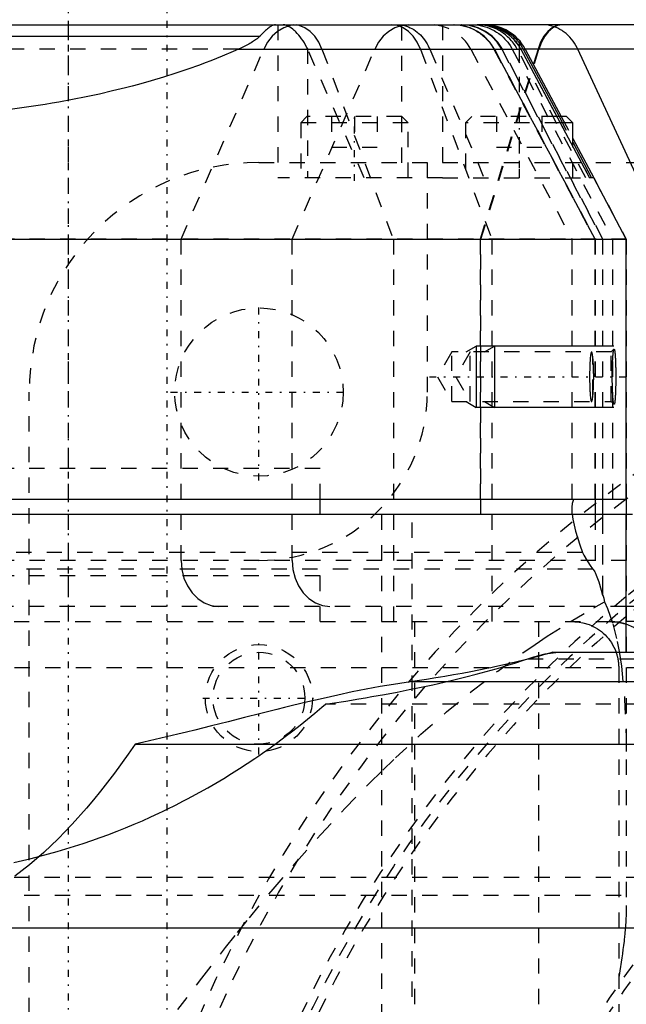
# Model space of a CAD drawing. Extents: x -545 to 345, y -132 to 132.
# Tile 13 of 18: x -91 to -51, y 35 to 99. Entities that reach past the tile are written whole.
import ezdxf

# ---------------------------------------------------------------- set-up
doc = ezdxf.new("R2010")
doc.units = 0
doc.linetypes.add('CENTER', pattern=[1.5, 0.45, -0.5, 0.05, -0.5])
doc.linetypes.add('DASHED', pattern=[2, 1, -1])
for name, color, linetype in [('AM_0', 7, 'CONTINUOUS'), ('AM_10', 7, 'CONTINUOUS'), ('AM_3', 7, 'DASHED'), ('AM_7', 7, 'CENTER')]:
    doc.layers.add(name, color=color, linetype=linetype)

msp = doc.modelspace()

# ---------------------------------------------------------------- linework, layer by layer
at = {"layer": 'AM_0', "color": 7, "linetype": 'CONTINUOUS'}
for p, q in [((-139.751, 99), (-60.249, 99)), ((30.753, 99), (-60.484, 99)), ((-74.952, 98.24), (-125.048, 98.24)), ((-58, 97.821), (-58, 97.591)), ((-76.334, 97.408), (-57.893, 97.408)), ((-57.919, 97.455), (-53.394, 89)), ((-57.893, 97.408), (-55.536, 93.003)), ((-57.736, 97.408), (-57.6, 97.408)), ((-57.736, 97.408), (-55.391, 93)), ((-57.6, 97.408), (-55.256, 93)), ((17.152, 97.408), (-57.6, 97.408)), ((-48.423, 85), (-54.168, 97.408)), ((-54.9, 93), (-55.536, 93)), ((-54.5, 92.6), (-54.9, 93)), ((-54.5, 92.6), (-55.321, 92.6)), ((-54.5, 91.067), (-54.5, 92.6)), ((-54.5, 91.578), (-53.129, 89)), ((-54.5, 91.326), (-53.263, 89)), ((-53.127, 89), (-53.394, 89)), ((-51, 85), (-53.127, 89)), ((-149, 85), (-51, 85)), ((-51, 68), (-51, 85)), ((-148.959, 68), (-51, 68)), ((-71, 67), (-71, 68)), ((-53.039, 68), (-53.039, 67)), ((-52.56, 68), (-52.56, 67)), ((-52.525, 67), (-52.525, 68)), ((-51.002, 68), (-51.002, 67)), ((-51, 67), (-148.959, 67)), ((-51, 58), (-51, 67)), ((0.936, 61), (-51, 61)), ((-44, 60), (-51, 60)), ((-55.804, 58), (-14, 58)), ((-64.966, 56.082), (-24.138, 56.082)), ((-83.082, 51.99), (-46, 51.99)), ((-155, 40), (-32.649, 40))]:
    msp.add_line(p, q, dxfattribs=at)
msp.add_lwpolyline([(-49.19, 58), (-49.41, 58.486), (-49.712, 58.925), (-50.085, 59.303), (-50.519, 59.608), (-51, 59.83)], dxfattribs=at)
for points in [[(-73.917, 99, 0), (-73.917, 99, 0), (-73.917, 99, 0), (-73.917, 99, 0), (-73.917, 99, 0), (-73.916, 99, 0), (-73.916, 99, 0), (-73.916, 99, 0), (-73.916, 99, 0), (-73.916, 99, 0), (-73.916, 99, 0), (-73.916, 99, 0), (-73.916, 99, 0), (-73.916, 99, 0), (-73.916, 99, 0), (-73.916, 99, 0), (-73.916, 99, 0), (-73.916, 99, 0), (-73.916, 99, 0), (-73.916, 99, 0), (-73.916, 99, 0), (-73.916, 99, 0), (-73.916, 99, 0), (-73.916, 99, 0), (-73.916, 99, 0), (-73.916, 99, 0), (-73.916, 99, 0), (-73.916, 99, 0), (-73.916, 99, 0), (-73.916, 99, 0), (-73.916, 99, 0), (-73.916, 99, 0), (-73.916, 99, 0), (-73.916, 99, 0), (-73.915, 99, 0), (-73.915, 99, 0), (-73.915, 99, 0), (-73.915, 99, 0), (-73.915, 99, 0), (-73.915, 99, 0), (-73.915, 99, 0), (-73.915, 99, 0), (-73.915, 99, 0), (-73.915, 99, 0), (-73.915, 99, 0), (-73.915, 99, 0), (-73.915, 99, 0), (-73.915, 99, 0), (-73.915, 99, 0), (-73.915, 99, 0), (-73.915, 99, 0), (-73.915, 99, 0), (-73.915, 99, 0), (-73.915, 99, 0), (-73.915, 99, 0), (-73.915, 99, 0), (-73.915, 99, 0), (-73.915, 99, 0), (-73.915, 99, 0), (-73.915, 99, 0), (-73.915, 99, 0), (-73.915, 99, 0), (-73.915, 99, 0), (-73.915, 99, 0), (-73.915, 99, 0), (-73.915, 99, 0), (-73.915, 99, 0), (-73.915, 99, 0), (-73.915, 99, 0), (-73.916, 99, 0), (-73.916, 99, 0), (-73.916, 99, 0), (-73.917, 99, 0), (-73.919, 99, 0), (-73.923, 99, 0), (-73.93, 99, 0), (-73.934, 98.999, 0), (-73.938, 98.999, 0), (-73.945, 98.999, 0), (-73.952, 98.998, 0), (-73.978, 98.995, 0), (-74.024, 98.985, 0), (-74.047, 98.978, 0), (-74.071, 98.97, 0), (-74.119, 98.95, 0), (-74.169, 98.925, 0), (-74.22, 98.896, 0), (-74.272, 98.862, 0), (-74.327, 98.823, 0), (-74.355, 98.802, 0), (-74.383, 98.78, 0), (-74.441, 98.733, 0), (-74.502, 98.68, 0), (-74.564, 98.624, 0), (-74.629, 98.563, 0), (-74.696, 98.499, 0), (-74.73, 98.465, 0), (-74.765, 98.43, 0), (-74.838, 98.357, 0), (-74.913, 98.28, 0), (-74.952, 98.24, 0)], [(-58, 97.591, 0), (-58.047, 97.664, 0), (-58.147, 97.804, 0), (-58.254, 97.938, 0), (-58.311, 98.003, 0), (-58.369, 98.066, 0), (-58.491, 98.188, 0), (-58.619, 98.302, 0), (-58.753, 98.408, 0), (-58.892, 98.507, 0), (-59.035, 98.597, 0), (-59.108, 98.638, 0), (-59.182, 98.678, 0), (-59.332, 98.75, 0), (-59.485, 98.813, 0), (-59.64, 98.867, 0), (-59.796, 98.912, 0), (-59.951, 98.947, 0), (-60.028, 98.962, 0), (-60.105, 98.973, 0), (-60.258, 98.991, 0), (-60.409, 98.999, 0), (-60.484, 99, 0)], [(-60.402, 99, 0), (-60.332, 98.999, 0), (-60.189, 98.993, 0), (-60.045, 98.979, 0), (-59.973, 98.97, 0), (-59.9, 98.959, 0), (-59.752, 98.931, 0), (-59.605, 98.895, 0), (-59.459, 98.852, 0), (-59.315, 98.801, 0), (-59.172, 98.742, 0), (-59.101, 98.71, 0), (-59.031, 98.676, 0), (-58.893, 98.601, 0), (-58.757, 98.519, 0), (-58.626, 98.43, 0), (-58.5, 98.333, 0), (-58.379, 98.23, 0), (-58.32, 98.176, 0), (-58.263, 98.121, 0), (-58.153, 98.005, 0), (-58.05, 97.884, 0), (-58, 97.821, 0)], [(-60.389, 98.998, 0), (-60.33, 98.996, 0), (-60.211, 98.986, 0), (-60.091, 98.971, 0), (-60.032, 98.962, 0), (-59.971, 98.951, 0), (-59.851, 98.926, 0), (-59.73, 98.894, 0), (-59.609, 98.857, 0), (-59.488, 98.814, 0), (-59.369, 98.766, 0), (-59.309, 98.74, 0), (-59.251, 98.712, 0), (-59.135, 98.653, 0), (-59.021, 98.588, 0), (-58.91, 98.519, 0), (-58.801, 98.444, 0), (-58.695, 98.364, 0), (-58.643, 98.322, 0), (-58.592, 98.279, 0), (-58.493, 98.19, 0), (-58.398, 98.096, 0), (-58.352, 98.048, 0)], [(-54.168, 97.408, 0), (-54.206, 97.488, 0), (-54.288, 97.642, 0), (-54.378, 97.789, 0), (-54.426, 97.861, 0), (-54.475, 97.93, 0), (-54.58, 98.065, 0), (-54.691, 98.192, 0), (-54.81, 98.311, 0), (-54.934, 98.422, 0), (-55.064, 98.524, 0), (-55.13, 98.571, 0), (-55.198, 98.617, 0), (-55.337, 98.7, 0), (-55.481, 98.774, 0), (-55.628, 98.838, 0), (-55.779, 98.891, 0), (-55.931, 98.934, 0), (-56.008, 98.951, 0), (-56.086, 98.966, 0), (-56.242, 98.988, 0), (-56.399, 98.999, 0), (-56.478, 99, 0)], [(-74.952, 98.24, 0), (-74.979, 98.213, 0), (-75.035, 98.161, 0), (-75.094, 98.112, 0), (-75.124, 98.088, 0), (-75.155, 98.064, 0), (-75.219, 98.017, 0), (-75.287, 97.97, 0), (-75.357, 97.923, 0), (-75.43, 97.876, 0), (-75.506, 97.83, 0), (-75.545, 97.807, 0), (-75.585, 97.784, 0), (-75.665, 97.739, 0), (-75.748, 97.694, 0), (-75.834, 97.649, 0), (-75.921, 97.604, 0), (-76.01, 97.56, 0), (-76.055, 97.538, 0), (-76.1, 97.516, 0), (-76.192, 97.473, 0), (-76.286, 97.43, 0), (-76.334, 97.408, 0)], [(-58, 97.821, 0), (-57.951, 97.755, 0), (-57.859, 97.619, 0), (-57.774, 97.479, 0), (-57.736, 97.408, 0)], [(-76.334, 97.408, 0), (-76.686, 97.253, 0), (-77.403, 96.949, 0), (-78.138, 96.655, 0), (-78.511, 96.512, 0), (-78.889, 96.371, 0), (-79.655, 96.097, 0), (-80.438, 95.833, 0), (-81.235, 95.58, 0), (-82.046, 95.337, 0), (-82.87, 95.105, 0), (-83.288, 94.993, 0), (-83.708, 94.884, 0), (-84.558, 94.674, 0), (-85.42, 94.475, 0), (-86.292, 94.288, 0), (-87.175, 94.113, 0), (-88.068, 93.949, 0), (-88.517, 93.871, 0), (-88.969, 93.797, 0), (-89.879, 93.657, 0), (-90.797, 93.529, 0), (-91.258, 93.47, 0)], [(-58.111, 97.755, 0), (-58.092, 97.728, 0), (-58.054, 97.674, 0), (-58.018, 97.619, 0), (-58, 97.591, 0)], [(-58, 97.591, 0), (-57.986, 97.569, 0), (-57.958, 97.523, 0), (-57.932, 97.478, 0), (-57.919, 97.455, 0)], [(-54.433, 68, 0), (-54.472, 67.917, 0), (-54.529, 67.722, 0), (-54.558, 67.488, 0), (-54.561, 67.357, 0)], [(-54.561, 67.357, 0), (-54.561, 67.304, 0), (-54.556, 67.192, 0), (-54.548, 67.075, 0), (-54.542, 67.014, 0)], [(-55.804, 58, 0), (-55.999, 57.941, 0), (-56.399, 57.824, 0), (-56.813, 57.709, 0), (-57.025, 57.651, 0), (-57.241, 57.594, 0), (-57.684, 57.481, 0), (-58.141, 57.369, 0), (-58.611, 57.258, 0), (-59.096, 57.148, 0), (-59.594, 57.04, 0), (-59.848, 56.986, 0), (-60.105, 56.933, 0), (-60.629, 56.827, 0), (-61.167, 56.723, 0), (-61.717, 56.62, 0), (-62.28, 56.519, 0), (-62.856, 56.419, 0), (-63.148, 56.369, 0), (-63.444, 56.321, 0), (-64.044, 56.224, 0), (-64.656, 56.129, 0), (-64.966, 56.082, 0)], [(-64.966, 56.082, 0), (-65.377, 56.028, 0), (-66.219, 55.903, 0), (-67.088, 55.758, 0), (-67.533, 55.677, 0), (-67.984, 55.592, 0), (-68.904, 55.407, 0), (-69.848, 55.205, 0), (-70.814, 54.988, 0), (-71.802, 54.757, 0), (-72.809, 54.514, 0), (-73.32, 54.389, 0), (-73.835, 54.261, 0), (-74.878, 54, 0), (-75.936, 53.733, 0), (-77.008, 53.461, 0), (-78.093, 53.188, 0), (-79.189, 52.915, 0), (-79.74, 52.779, 0), (-80.293, 52.644, 0), (-81.405, 52.378, 0), (-82.522, 52.117, 0), (-83.082, 51.99, 0)], [(-83.082, 51.99, 0), (-83.533, 51.34, 0), (-84.44, 50.092, 0), (-85.353, 48.915, 0), (-85.811, 48.353, 0), (-86.271, 47.809, 0), (-87.195, 46.775, 0), (-88.124, 45.813, 0), (-89.057, 44.924, 0), (-89.995, 44.108, 0), (-90.936, 43.365, 0)]]:
    msp.add_polyline3d(points, dxfattribs=at)
msp.add_arc((-60.249, 96), 3, 28, 90, dxfattribs=at)
at = {"layer": 'AM_10', "color": 7, "linetype": 'CONTINUOUS'}
for p, q in [((-61.456, 77.621), (-60.8, 78)), ((-51.805, 78), (-60.8, 78)), ((-60.8, 78), (-60.8, 74)), ((-60.256, 77.621), (-59.6, 78)), ((-59.6, 78), (-59.6, 74)), ((-61.456, 74.379), (-60.8, 74)), ((-51.805, 74), (-60.8, 74)), ((-60.256, 74.379), (-59.6, 74))]:
    msp.add_line(p, q, dxfattribs=at)
at = {"layer": 'AM_3', "color": 6, "linetype": 'DASHED'}
for p, q in [((-87.43, 60), (-87.43, 99)), ((-73.76, 99), (-73.76, 89)), ((-65.682, 98.981), (-65.682, 89)), ((-63, 99), (-63, 89)), ((-76.334, 97.408), (-123.666, 97.408)), ((-80.09, 85), (-74.686, 97.408)), ((-72.829, 85), (-67.424, 97.408)), ((-68.12, 89), (-71.838, 97.441)), ((-71.838, 97.441), (-71.838, 89)), ((-70.882, 97.408), (-66.217, 85)), ((-64.454, 97.408), (-59.789, 85)), ((-63.843, 97.408), (-60.294, 89)), ((-61.159, 97.408), (-54.561, 85)), ((-56.766, 97.408), (-60.55, 85)), ((-60.493, 85), (-56.709, 97.408)), ((-59.646, 97.408), (-53.064, 85)), ((-53.035, 85), (-59.616, 97.408)), ((-59.612, 97.408), (-53.039, 85)), ((-59.132, 97.408), (-52.56, 85)), ((-52.525, 85), (-59.097, 97.408)), ((-58.455, 97.408), (-51.903, 85)), ((-53.649, 89), (-58.125, 97.408)), ((-58, 97.591), (-58, 89)), ((-57.736, 97.408), (-57.893, 97.408)), ((-71.86, 93), (-72.26, 92.6)), ((-65.66, 93), (-71.86, 93)), ((-70.25, 93), (-70.25, 91)), ((-68.76, 93), (-68.76, 91)), ((-67.27, 93), (-67.27, 91)), ((-65.26, 92.6), (-65.66, 93)), ((-61.1, 93), (-61.5, 92.6)), ((-55.536, 93), (-61.1, 93)), ((-59.49, 93), (-59.49, 91)), ((-56.51, 93), (-56.51, 91)), ((-55.536, 93.003), (-53.394, 89)), ((-55.391, 93), (-54.5, 91.326)), ((-55.256, 93), (-54.5, 91.578)), ((-72.26, 92.6), (-72.26, 89)), ((-65.26, 92.6), (-72.26, 92.6)), ((-65.26, 89), (-65.26, 92.6)), ((-61.5, 92.6), (-61.5, 89)), ((-55.321, 92.6), (-61.5, 92.6)), ((-70.25, 91), (-67.27, 91)), ((-59.49, 91), (-56.51, 91)), ((-54.5, 89), (-54.5, 91.067)), ((-75, 90), (52.201, 90)), ((-64, 90), (-64, 75)), ((-63, 89), (-73.76, 89)), ((-63, 89), (-53.394, 89)), ((-53.129, 89), (-51.002, 85)), ((-50.978, 85), (-149.051, 85)), ((-80.09, 64), (-80.09, 85)), ((-72.829, 64), (-72.829, 85)), ((-66.217, 85), (-66.217, 60)), ((-60.55, 85), (-60.55, 67)), ((-60.493, 67), (-60.493, 85)), ((-59.789, 85), (-59.789, 60)), ((-54.561, 85), (-54.561, 67.357)), ((-53.064, 85), (-53.064, 68)), ((-53.039, 85), (-53.039, 68)), ((-53.035, 68), (-53.035, 85)), ((-52.56, 85), (-52.56, 68)), ((-52.525, 68), (-52.525, 85)), ((-51.903, 85), (-51.903, 68)), ((-51.002, 85), (-51.002, 68)), ((-62.4, 77.621), (-63.336, 76)), ((-51.979, 77.621), (-62.4, 77.621)), ((-62.4, 74.379), (-62.4, 77.621)), ((-61.2, 77.621), (-62.136, 76)), ((-61.2, 74.379), (-61.2, 77.621)), ((-51.805, 77.795), (-51.979, 77.621)), ((-51.979, 74.379), (-51.979, 77.621)), ((-53.179, 74.812), (-53.179, 77.188)), ((-63.336, 76), (-62.4, 74.379)), ((-62.136, 76), (-61.2, 74.379)), ((-90, -61.58), (-90, 75)), ((-62.4, 74.379), (-51.979, 74.379)), ((-51.979, 74.379), (-51.805, 74.205)), ((-71, 70), (-129, 70)), ((-71, 70), (-100, 70)), ((-71, 68), (-71, 70)), ((-67, 67), (-67, -67)), ((-65, 5.477), (-65, 67)), ((-53.039, 67), (-53.039, 63.203)), ((-52.56, 67), (-52.56, 61.736)), ((-52.525, 61.737), (-52.525, 67)), ((-51.002, 67), (-51.002, 41.454)), ((5.406, 67), (-51, 67)), ((-53.867, 64.52), (-146.133, 64.52)), ((-50.981, 64), (-149.054, 64)), ((-53.177, 63.43), (-146.823, 63.43)), ((-71, 63), (-129, 63)), ((-71, 63), (-129, 63)), ((-71, 60), (-71, 63)), ((-52.56, 61.736), (-52.525, 61.737)), ((-51.034, 61), (-149.043, 61)), ((-64.819, -61), (-64.819, 61)), ((-56.709, -61), (-56.709, 61)), ((-51.034, 61), (-51, 61)), ((-145, 60), (-51, 60)), ((-57.438, 57.58), (-14, 57.58)), ((-158.966, 57), (-41, 57)), ((-51.497, 57), (-51.497, 31.12)), ((-46, 54.611), (-70.652, 54.611)), ((-46, 43.273), (-160.966, 43.273)), ((-128.339, 42.13), (-46, 42.13))]:
    msp.add_line(p, q, dxfattribs=at)
for points in [[(-72.516, 99), (-72.957, 98.951), (-73.383, 98.807), (-73.782, 98.571), (-74.139, 98.253), (-74.444, 97.861), (-74.686, 97.408)], [(-70.882, 97.408), (-71.091, 97.861), (-71.354, 98.253), (-71.663, 98.571), (-72.006, 98.807), (-72.375, 98.951), (-72.755, 99)], [(-65.255, 99), (-65.695, 98.951), (-66.122, 98.807), (-66.52, 98.571), (-66.878, 98.253), (-67.182, 97.861), (-67.424, 97.408)], [(-64.454, 97.408), (-64.663, 97.861), (-64.926, 98.253), (-65.235, 98.571), (-65.579, 98.807), (-65.947, 98.951), (-66.327, 99)], [(-59.616, 97.408), (-59.911, 97.861), (-60.282, 98.253), (-60.717, 98.571), (-61.202, 98.807), (-61.722, 98.951), (-62.259, 99)], [(-59.612, 97.408), (-59.906, 97.861), (-60.277, 98.253), (-60.711, 98.571), (-61.196, 98.807), (-61.714, 98.951), (-62.25, 99)], [(-59.132, 97.408), (-59.427, 97.861), (-59.797, 98.253), (-60.232, 98.571), (-60.716, 98.807), (-61.235, 98.951), (-61.771, 99)], [(-59.097, 97.408), (-59.392, 97.861), (-59.762, 98.253), (-60.197, 98.571), (-60.681, 98.807), (-61.2, 98.951), (-61.736, 99)], [(-55.247, 99), (-55.555, 98.951), (-55.854, 98.807), (-56.133, 98.571), (-56.383, 98.253), (-56.596, 97.861), (-56.766, 97.408)], [(-55.189, 99), (-55.498, 98.951), (-55.797, 98.807), (-56.075, 98.571), (-56.326, 98.253), (-56.539, 97.861), (-56.709, 97.408)], [(-80.09, 64), (-80.043, 63.415), (-79.903, 62.852), (-79.676, 62.333), (-79.371, 61.879), (-78.998, 61.506), (-78.573, 61.228), (-78.112, 61.058), (-77.633, 61)], [(-72.829, 64), (-72.782, 63.415), (-72.642, 62.852), (-72.415, 62.333), (-72.109, 61.879), (-71.737, 61.506), (-71.312, 61.228), (-70.851, 61.058), (-70.372, 61)], [(-51, 59.83), (-51.485, 59.957), (-51.984, 60)]]:
    msp.add_lwpolyline(points, dxfattribs=at)
for points in [[(-71.838, 97.441, 0), (-71.875, 97.519, 0), (-71.952, 97.669, 0), (-72.034, 97.814, 0), (-72.076, 97.884, 0), (-72.12, 97.952, 0), (-72.21, 98.083, 0), (-72.303, 98.208, 0), (-72.399, 98.324, 0), (-72.495, 98.433, 0), (-72.593, 98.533, 0), (-72.642, 98.579, 0), (-72.69, 98.624, 0), (-72.787, 98.706, 0), (-72.883, 98.779, 0), (-72.975, 98.842, 0), (-73.065, 98.894, 0), (-73.151, 98.936, 0), (-73.192, 98.953, 0), (-73.232, 98.967, 0), (-73.309, 98.988, 0), (-73.381, 98.999, 0), (-73.414, 99, 0)], [(-65.957, 99, 0), (-65.91, 98.999, 0), (-65.817, 98.995, 0), (-65.726, 98.987, 0), (-65.682, 98.981, 0)], [(-65.682, 98.981, 0), (-65.617, 98.971, 0), (-65.488, 98.944, 0), (-65.36, 98.907, 0), (-65.298, 98.886, 0), (-65.236, 98.863, 0), (-65.116, 98.811, 0), (-65.003, 98.754, 0), (-64.89, 98.688, 0), (-64.776, 98.613, 0), (-64.664, 98.528, 0), (-64.609, 98.482, 0), (-64.556, 98.435, 0), (-64.452, 98.335, 0), (-64.354, 98.231, 0), (-64.264, 98.124, 0), (-64.179, 98.011, 0), (-64.096, 97.889, 0), (-64.056, 97.825, 0), (-64.017, 97.759, 0), (-63.943, 97.622, 0), (-63.875, 97.48, 0), (-63.843, 97.408, 0)], [(-62.289, 99, 0), (-62.203, 98.999, 0), (-62.027, 98.988, 0), (-61.846, 98.967, 0), (-61.755, 98.952, 0), (-61.664, 98.934, 0), (-61.486, 98.89, 0), (-61.314, 98.836, 0), (-61.151, 98.775, 0), (-60.993, 98.704, 0), (-60.833, 98.621, 0), (-60.754, 98.575, 0), (-60.675, 98.527, 0), (-60.523, 98.422, 0), (-60.379, 98.31, 0), (-60.246, 98.192, 0), (-60.124, 98.071, 0), (-60.006, 97.939, 0), (-59.948, 97.869, 0), (-59.892, 97.797, 0), (-59.787, 97.645, 0), (-59.69, 97.488, 0), (-59.646, 97.408, 0)], [(-61.085, 99, 0), (-60.996, 98.999, 0), (-60.817, 98.988, 0), (-60.64, 98.966, 0), (-60.551, 98.951, 0), (-60.464, 98.934, 0), (-60.29, 98.891, 0), (-60.119, 98.838, 0), (-59.951, 98.774, 0), (-59.788, 98.7, 0), (-59.629, 98.617, 0), (-59.552, 98.572, 0), (-59.476, 98.524, 0), (-59.328, 98.422, 0), (-59.186, 98.311, 0), (-59.052, 98.192, 0), (-58.925, 98.065, 0), (-58.806, 97.931, 0), (-58.749, 97.861, 0), (-58.695, 97.789, 0), (-58.592, 97.642, 0), (-58.499, 97.488, 0), (-58.455, 97.408, 0)], [(-58.125, 97.408, 0), (-58.171, 97.491, 0), (-58.269, 97.65, 0), (-58.376, 97.803, 0), (-58.434, 97.877, 0), (-58.493, 97.949, 0), (-58.619, 98.088, 0), (-58.752, 98.218, 0), (-58.892, 98.339, 0), (-59.04, 98.451, 0), (-59.192, 98.553, 0), (-59.27, 98.6, 0), (-59.349, 98.644, 0), (-59.509, 98.725, 0), (-59.673, 98.795, 0), (-59.838, 98.855, 0), (-60.005, 98.905, 0), (-60.171, 98.943, 0), (-60.253, 98.959, 0), (-60.335, 98.972, 0), (-60.497, 98.99, 0), (-60.657, 98.999, 0), (-60.735, 99, 0)], [(-60.484, 99, 0), (-60.468, 99, 0), (-60.436, 99, 0), (-60.405, 98.999, 0), (-60.389, 98.998, 0)], [(-58.352, 98.048, 0), (-58.309, 98.001, 0), (-58.227, 97.905, 0), (-58.148, 97.806, 0), (-58.111, 97.755, 0)], [(-53.269, 77.621, 0), (-53.271, 77.621, 0), (-53.275, 77.62, 0), (-53.279, 77.617, 0), (-53.28, 77.615, 0), (-53.282, 77.613, 0), (-53.286, 77.608, 0), (-53.29, 77.601, 0), (-53.293, 77.593, 0), (-53.297, 77.584, 0), (-53.301, 77.573, 0), (-53.303, 77.567, 0), (-53.304, 77.561, 0), (-53.308, 77.547, 0), (-53.312, 77.532, 0), (-53.315, 77.516, 0), (-53.319, 77.498, 0), (-53.322, 77.479, 0), (-53.324, 77.469, 0), (-53.326, 77.459, 0), (-53.329, 77.437, 0), (-53.332, 77.414, 0), (-53.334, 77.403, 0), (-53.336, 77.39, 0), (-53.339, 77.365, 0), (-53.342, 77.339, 0), (-53.343, 77.326, 0), (-53.345, 77.312, 0), (-53.348, 77.284, 0), (-53.351, 77.255, 0), (-53.354, 77.225, 0), (-53.356, 77.194, 0), (-53.359, 77.163, 0), (-53.36, 77.147, 0), (-53.361, 77.131, 0), (-53.364, 77.098, 0), (-53.366, 77.063, 0), (-53.368, 77.028, 0), (-53.371, 76.991, 0), (-53.373, 76.954, 0), (-53.374, 76.935, 0), (-53.375, 76.915, 0), (-53.377, 76.876, 0), (-53.379, 76.835, 0), (-53.381, 76.794, 0), (-53.383, 76.752, 0), (-53.384, 76.709, 0), (-53.385, 76.687, 0), (-53.386, 76.665, 0), (-53.387, 76.621, 0), (-53.389, 76.576, 0), (-53.39, 76.531, 0), (-53.391, 76.486, 0), (-53.392, 76.44, 0), (-53.393, 76.417, 0), (-53.393, 76.393, 0), (-53.394, 76.347, 0), (-53.395, 76.3, 0), (-53.395, 76.254, 0), (-53.396, 76.207, 0), (-53.396, 76.161, 0), (-53.396, 76.138, 0), (-53.396, 76.114, 0), (-53.397, 76.068, 0), (-53.397, 76.023, 0), (-53.397, 76, 0), (-53.397, 75.977, 0), (-53.397, 75.932, 0), (-53.396, 75.886, 0), (-53.396, 75.862, 0), (-53.396, 75.839, 0), (-53.396, 75.793, 0), (-53.395, 75.746, 0), (-53.395, 75.7, 0), (-53.394, 75.653, 0), (-53.393, 75.607, 0), (-53.393, 75.583, 0), (-53.392, 75.56, 0), (-53.391, 75.514, 0), (-53.39, 75.469, 0), (-53.389, 75.424, 0), (-53.387, 75.379, 0), (-53.386, 75.335, 0), (-53.385, 75.313, 0), (-53.384, 75.291, 0), (-53.383, 75.248, 0), (-53.381, 75.206, 0), (-53.379, 75.165, 0), (-53.377, 75.124, 0), (-53.375, 75.085, 0), (-53.374, 75.065, 0), (-53.373, 75.046, 0), (-53.371, 75.009, 0), (-53.368, 74.972, 0), (-53.366, 74.937, 0), (-53.364, 74.902, 0), (-53.361, 74.869, 0), (-53.36, 74.853, 0), (-53.359, 74.837, 0), (-53.356, 74.806, 0), (-53.354, 74.775, 0), (-53.351, 74.745, 0), (-53.348, 74.716, 0), (-53.345, 74.688, 0), (-53.343, 74.674, 0), (-53.342, 74.661, 0), (-53.339, 74.635, 0), (-53.336, 74.61, 0), (-53.334, 74.597, 0), (-53.332, 74.586, 0), (-53.329, 74.563, 0), (-53.326, 74.541, 0), (-53.324, 74.531, 0), (-53.322, 74.521, 0), (-53.319, 74.502, 0), (-53.315, 74.484, 0), (-53.312, 74.468, 0), (-53.308, 74.453, 0), (-53.304, 74.439, 0), (-53.303, 74.433, 0), (-53.301, 74.427, 0), (-53.297, 74.416, 0), (-53.293, 74.407, 0), (-53.29, 74.399, 0), (-53.286, 74.392, 0), (-53.282, 74.387, 0), (-53.28, 74.385, 0), (-53.279, 74.383, 0), (-53.275, 74.38, 0), (-53.271, 74.379, 0), (-53.269, 74.379, 0)], [(-53.179, 77.188, 0), (-53.181, 77.21, 0), (-53.185, 77.253, 0), (-53.19, 77.294, 0), (-53.192, 77.314, 0), (-53.194, 77.334, 0), (-53.199, 77.371, 0), (-53.204, 77.406, 0), (-53.209, 77.439, 0), (-53.214, 77.469, 0), (-53.219, 77.497, 0), (-53.221, 77.509, 0), (-53.224, 77.522, 0), (-53.229, 77.544, 0), (-53.235, 77.563, 0), (-53.24, 77.58, 0), (-53.245, 77.594, 0), (-53.251, 77.605, 0), (-53.254, 77.609, 0), (-53.256, 77.613, 0), (-53.262, 77.618, 0), (-53.267, 77.621, 0), (-53.269, 77.621, 0)], [(-51.805, 74.205, 0), (-51.806, 74.206, 0), (-51.809, 74.211, 0), (-51.812, 74.217, 0), (-51.814, 74.22, 0), (-51.816, 74.224, 0), (-51.819, 74.232, 0), (-51.822, 74.242, 0), (-51.825, 74.253, 0), (-51.828, 74.266, 0), (-51.831, 74.28, 0), (-51.833, 74.288, 0), (-51.834, 74.296, 0), (-51.837, 74.313, 0), (-51.841, 74.331, 0), (-51.844, 74.351, 0), (-51.847, 74.372, 0), (-51.85, 74.394, 0), (-51.851, 74.406, 0), (-51.853, 74.418, 0), (-51.855, 74.443, 0), (-51.858, 74.469, 0), (-51.86, 74.483, 0), (-51.861, 74.497, 0), (-51.864, 74.525, 0), (-51.867, 74.555, 0), (-51.868, 74.57, 0), (-51.869, 74.585, 0), (-51.872, 74.617, 0), (-51.874, 74.649, 0), (-51.877, 74.682, 0), (-51.879, 74.716, 0), (-51.881, 74.751, 0), (-51.882, 74.768, 0), (-51.884, 74.786, 0), (-51.886, 74.822, 0), (-51.888, 74.859, 0), (-51.89, 74.898, 0), (-51.892, 74.938, 0), (-51.894, 74.978, 0), (-51.895, 74.999, 0), (-51.896, 75.02, 0), (-51.897, 75.063, 0), (-51.899, 75.107, 0), (-51.901, 75.151, 0), (-51.902, 75.196, 0), (-51.904, 75.243, 0), (-51.905, 75.266, 0), (-51.905, 75.289, 0), (-51.907, 75.337, 0), (-51.908, 75.385, 0), (-51.909, 75.433, 0), (-51.91, 75.482, 0), (-51.911, 75.531, 0), (-51.911, 75.556, 0), (-51.912, 75.581, 0), (-51.913, 75.63, 0), (-51.913, 75.68, 0), (-51.914, 75.73, 0), (-51.914, 75.779, 0), (-51.915, 75.829, 0), (-51.915, 75.854, 0), (-51.915, 75.878, 0), (-51.915, 75.927, 0), (-51.915, 75.976, 0), (-51.915, 76, 0), (-51.915, 76.024, 0), (-51.915, 76.073, 0), (-51.915, 76.122, 0), (-51.915, 76.146, 0), (-51.915, 76.171, 0), (-51.914, 76.221, 0), (-51.914, 76.27, 0), (-51.913, 76.32, 0), (-51.913, 76.37, 0), (-51.912, 76.419, 0), (-51.911, 76.444, 0), (-51.911, 76.469, 0), (-51.91, 76.518, 0), (-51.909, 76.567, 0), (-51.908, 76.615, 0), (-51.907, 76.663, 0), (-51.905, 76.711, 0), (-51.905, 76.734, 0), (-51.904, 76.757, 0), (-51.902, 76.804, 0), (-51.901, 76.849, 0), (-51.899, 76.893, 0), (-51.897, 76.937, 0), (-51.896, 76.98, 0), (-51.895, 77.001, 0), (-51.894, 77.022, 0), (-51.892, 77.062, 0), (-51.89, 77.102, 0), (-51.888, 77.141, 0), (-51.886, 77.178, 0), (-51.884, 77.214, 0), (-51.882, 77.232, 0), (-51.881, 77.249, 0), (-51.879, 77.284, 0), (-51.877, 77.318, 0), (-51.874, 77.351, 0), (-51.872, 77.383, 0), (-51.869, 77.415, 0), (-51.868, 77.43, 0), (-51.867, 77.445, 0), (-51.864, 77.475, 0), (-51.861, 77.503, 0), (-51.86, 77.517, 0), (-51.858, 77.531, 0), (-51.855, 77.557, 0), (-51.853, 77.582, 0), (-51.851, 77.594, 0), (-51.85, 77.606, 0), (-51.847, 77.628, 0), (-51.844, 77.649, 0), (-51.841, 77.669, 0), (-51.837, 77.687, 0), (-51.834, 77.704, 0), (-51.833, 77.712, 0), (-51.831, 77.72, 0), (-51.828, 77.734, 0), (-51.825, 77.747, 0), (-51.822, 77.758, 0), (-51.819, 77.768, 0), (-51.816, 77.776, 0), (-51.814, 77.78, 0), (-51.812, 77.783, 0), (-51.809, 77.789, 0), (-51.806, 77.794, 0), (-51.805, 77.795, 0)], [(-51.805, 77.795, 0), (-51.804, 77.796, 0), (-51.802, 77.797, 0), (-51.801, 77.798, 0), (-51.8, 77.799, 0), (-51.799, 77.799, 0), (-51.797, 77.799, 0), (-51.796, 77.799, 0), (-51.794, 77.798, 0), (-51.792, 77.797, 0), (-51.79, 77.795, 0), (-51.79, 77.794, 0), (-51.789, 77.793, 0), (-51.787, 77.791, 0), (-51.785, 77.788, 0), (-51.784, 77.785, 0), (-51.782, 77.782, 0), (-51.78, 77.778, 0), (-51.779, 77.776, 0), (-51.779, 77.773, 0), (-51.777, 77.769, 0), (-51.775, 77.763, 0), (-51.774, 77.761, 0), (-51.774, 77.758, 0), (-51.772, 77.752, 0), (-51.77, 77.745, 0), (-51.769, 77.742, 0), (-51.769, 77.738, 0), (-51.767, 77.731, 0), (-51.765, 77.723, 0), (-51.764, 77.715, 0), (-51.762, 77.706, 0), (-51.76, 77.697, 0), (-51.76, 77.693, 0), (-51.759, 77.688, 0), (-51.757, 77.678, 0), (-51.756, 77.668, 0), (-51.754, 77.657, 0), (-51.752, 77.646, 0), (-51.751, 77.635, 0), (-51.75, 77.629, 0), (-51.749, 77.623, 0), (-51.748, 77.611, 0), (-51.746, 77.599, 0), (-51.745, 77.586, 0), (-51.743, 77.573, 0), (-51.742, 77.559, 0), (-51.741, 77.552, 0), (-51.74, 77.545, 0), (-51.739, 77.531, 0), (-51.738, 77.517, 0), (-51.736, 77.502, 0), (-51.735, 77.487, 0), (-51.734, 77.471, 0), (-51.733, 77.464, 0), (-51.732, 77.456, 0), (-51.731, 77.44, 0), (-51.73, 77.423, 0), (-51.728, 77.407, 0), (-51.727, 77.39, 0), (-51.726, 77.373, 0), (-51.725, 77.365, 0), (-51.725, 77.356, 0), (-51.723, 77.339, 0), (-51.722, 77.321, 0), (-51.722, 77.312, 0), (-51.721, 77.303, 0), (-51.72, 77.285, 0), (-51.719, 77.266, 0), (-51.718, 77.256, 0), (-51.718, 77.247, 0), (-51.717, 77.227, 0), (-51.716, 77.208, 0), (-51.715, 77.188, 0), (-51.713, 77.167, 0), (-51.712, 77.147, 0), (-51.712, 77.136, 0), (-51.711, 77.126, 0), (-51.71, 77.104, 0), (-51.709, 77.083, 0), (-51.708, 77.061, 0), (-51.708, 77.039, 0), (-51.707, 77.016, 0), (-51.706, 77.005, 0), (-51.706, 76.993, 0), (-51.705, 76.97, 0), (-51.704, 76.947, 0), (-51.703, 76.923, 0), (-51.702, 76.9, 0), (-51.701, 76.876, 0), (-51.701, 76.863, 0), (-51.701, 76.851, 0), (-51.7, 76.827, 0), (-51.699, 76.802, 0), (-51.698, 76.777, 0), (-51.698, 76.752, 0), (-51.697, 76.727, 0), (-51.697, 76.714, 0), (-51.696, 76.702, 0), (-51.696, 76.676, 0), (-51.695, 76.65, 0), (-51.695, 76.624, 0), (-51.694, 76.598, 0), (-51.694, 76.572, 0), (-51.693, 76.559, 0), (-51.693, 76.546, 0), (-51.693, 76.52, 0), (-51.692, 76.493, 0), (-51.692, 76.48, 0), (-51.692, 76.467, 0), (-51.691, 76.44, 0), (-51.691, 76.413, 0), (-51.691, 76.4, 0), (-51.691, 76.387, 0), (-51.69, 76.36, 0), (-51.69, 76.333, 0), (-51.69, 76.306, 0), (-51.689, 76.279, 0), (-51.689, 76.253, 0), (-51.689, 76.239, 0), (-51.689, 76.226, 0), (-51.689, 76.199, 0), (-51.689, 76.172, 0), (-51.688, 76.146, 0), (-51.688, 76.119, 0), (-51.688, 76.092, 0), (-51.688, 76.079, 0), (-51.688, 76.066, 0), (-51.688, 76.039, 0), (-51.688, 76.013, 0), (-51.688, 76, 0)], [(-53.179, 74.812, 0), (-53.178, 74.82, 0), (-53.177, 74.836, 0), (-53.175, 74.852, 0), (-53.174, 74.86, 0), (-53.174, 74.868, 0), (-53.172, 74.885, 0), (-53.171, 74.902, 0), (-53.169, 74.919, 0), (-53.168, 74.937, 0), (-53.166, 74.955, 0), (-53.166, 74.964, 0), (-53.165, 74.973, 0), (-53.163, 74.992, 0), (-53.162, 75.011, 0), (-53.161, 75.03, 0), (-53.159, 75.049, 0), (-53.158, 75.069, 0), (-53.157, 75.079, 0), (-53.157, 75.09, 0), (-53.156, 75.11, 0), (-53.154, 75.131, 0), (-53.154, 75.141, 0), (-53.153, 75.152, 0), (-53.152, 75.173, 0), (-53.151, 75.195, 0), (-53.15, 75.206, 0), (-53.15, 75.217, 0), (-53.149, 75.239, 0), (-53.148, 75.261, 0), (-53.147, 75.284, 0), (-53.146, 75.306, 0), (-53.145, 75.329, 0), (-53.144, 75.341, 0), (-53.144, 75.352, 0), (-53.143, 75.376, 0), (-53.142, 75.399, 0), (-53.141, 75.423, 0), (-53.14, 75.447, 0), (-53.139, 75.471, 0), (-53.139, 75.483, 0), (-53.139, 75.495, 0), (-53.138, 75.519, 0), (-53.137, 75.543, 0), (-53.137, 75.568, 0), (-53.136, 75.592, 0), (-53.136, 75.617, 0), (-53.135, 75.629, 0), (-53.135, 75.642, 0), (-53.135, 75.666, 0), (-53.134, 75.691, 0), (-53.134, 75.716, 0), (-53.133, 75.741, 0), (-53.133, 75.766, 0), (-53.133, 75.778, 0), (-53.133, 75.79, 0), (-53.132, 75.815, 0), (-53.132, 75.84, 0), (-53.132, 75.865, 0), (-53.132, 75.89, 0), (-53.132, 75.914, 0), (-53.132, 75.927, 0), (-53.132, 75.939, 0), (-53.132, 75.963, 0), (-53.131, 75.988, 0), (-53.131, 76, 0), (-53.131, 76.012, 0), (-53.132, 76.037, 0), (-53.132, 76.061, 0), (-53.132, 76.073, 0), (-53.132, 76.086, 0), (-53.132, 76.11, 0), (-53.132, 76.135, 0), (-53.132, 76.16, 0), (-53.132, 76.185, 0), (-53.133, 76.21, 0), (-53.133, 76.222, 0), (-53.133, 76.234, 0), (-53.133, 76.259, 0), (-53.134, 76.284, 0), (-53.134, 76.309, 0), (-53.135, 76.334, 0), (-53.135, 76.358, 0), (-53.135, 76.371, 0), (-53.136, 76.383, 0), (-53.136, 76.408, 0), (-53.137, 76.432, 0), (-53.137, 76.457, 0), (-53.138, 76.481, 0), (-53.139, 76.505, 0), (-53.139, 76.517, 0), (-53.139, 76.529, 0), (-53.14, 76.553, 0), (-53.141, 76.577, 0), (-53.142, 76.601, 0), (-53.143, 76.624, 0), (-53.144, 76.648, 0), (-53.144, 76.659, 0), (-53.145, 76.671, 0), (-53.146, 76.694, 0), (-53.147, 76.716, 0), (-53.148, 76.739, 0), (-53.149, 76.761, 0), (-53.15, 76.783, 0), (-53.15, 76.794, 0), (-53.151, 76.805, 0), (-53.152, 76.827, 0), (-53.153, 76.848, 0), (-53.154, 76.859, 0), (-53.154, 76.869, 0), (-53.156, 76.89, 0), (-53.157, 76.91, 0), (-53.157, 76.921, 0), (-53.158, 76.931, 0), (-53.159, 76.951, 0), (-53.161, 76.97, 0), (-53.162, 76.989, 0), (-53.163, 77.008, 0), (-53.165, 77.027, 0), (-53.166, 77.036, 0), (-53.166, 77.045, 0), (-53.168, 77.063, 0), (-53.169, 77.081, 0), (-53.171, 77.098, 0), (-53.172, 77.115, 0), (-53.174, 77.132, 0), (-53.174, 77.14, 0), (-53.175, 77.148, 0), (-53.177, 77.164, 0), (-53.178, 77.18, 0), (-53.179, 77.188, 0)], [(-51.688, 76, 0), (-51.688, 75.987, 0), (-51.688, 75.961, 0), (-51.688, 75.934, 0), (-51.688, 75.921, 0), (-51.688, 75.908, 0), (-51.688, 75.881, 0), (-51.688, 75.854, 0), (-51.689, 75.828, 0), (-51.689, 75.801, 0), (-51.689, 75.774, 0), (-51.689, 75.761, 0), (-51.689, 75.747, 0), (-51.689, 75.721, 0), (-51.69, 75.694, 0), (-51.69, 75.667, 0), (-51.69, 75.64, 0), (-51.691, 75.613, 0), (-51.691, 75.6, 0), (-51.691, 75.587, 0), (-51.691, 75.56, 0), (-51.692, 75.533, 0), (-51.692, 75.52, 0), (-51.692, 75.507, 0), (-51.693, 75.48, 0), (-51.693, 75.454, 0), (-51.693, 75.441, 0), (-51.694, 75.428, 0), (-51.694, 75.402, 0), (-51.695, 75.376, 0), (-51.695, 75.35, 0), (-51.696, 75.324, 0), (-51.696, 75.298, 0), (-51.697, 75.286, 0), (-51.697, 75.273, 0), (-51.698, 75.248, 0), (-51.698, 75.223, 0), (-51.699, 75.198, 0), (-51.7, 75.173, 0), (-51.701, 75.149, 0), (-51.701, 75.137, 0), (-51.701, 75.124, 0), (-51.702, 75.1, 0), (-51.703, 75.077, 0), (-51.704, 75.053, 0), (-51.705, 75.03, 0), (-51.706, 75.007, 0), (-51.706, 74.995, 0), (-51.707, 74.984, 0), (-51.708, 74.961, 0), (-51.708, 74.939, 0), (-51.709, 74.917, 0), (-51.71, 74.896, 0), (-51.711, 74.874, 0), (-51.712, 74.864, 0), (-51.712, 74.853, 0), (-51.713, 74.833, 0), (-51.715, 74.812, 0), (-51.716, 74.792, 0), (-51.717, 74.773, 0), (-51.718, 74.753, 0), (-51.718, 74.744, 0), (-51.719, 74.734, 0), (-51.72, 74.715, 0), (-51.721, 74.697, 0), (-51.722, 74.688, 0), (-51.722, 74.679, 0), (-51.723, 74.661, 0), (-51.725, 74.644, 0), (-51.725, 74.635, 0), (-51.726, 74.627, 0), (-51.727, 74.61, 0), (-51.728, 74.593, 0), (-51.73, 74.577, 0), (-51.731, 74.56, 0), (-51.732, 74.544, 0), (-51.733, 74.536, 0), (-51.734, 74.529, 0), (-51.735, 74.513, 0), (-51.736, 74.498, 0), (-51.738, 74.483, 0), (-51.739, 74.469, 0), (-51.74, 74.455, 0), (-51.741, 74.448, 0), (-51.742, 74.441, 0), (-51.743, 74.427, 0), (-51.745, 74.414, 0), (-51.746, 74.401, 0), (-51.748, 74.389, 0), (-51.749, 74.377, 0), (-51.75, 74.371, 0), (-51.751, 74.365, 0), (-51.752, 74.354, 0), (-51.754, 74.343, 0), (-51.756, 74.332, 0), (-51.757, 74.322, 0), (-51.759, 74.312, 0), (-51.76, 74.307, 0), (-51.76, 74.303, 0), (-51.762, 74.294, 0), (-51.764, 74.285, 0), (-51.765, 74.277, 0), (-51.767, 74.269, 0), (-51.769, 74.262, 0), (-51.769, 74.258, 0), (-51.77, 74.255, 0), (-51.772, 74.248, 0), (-51.774, 74.242, 0), (-51.774, 74.239, 0), (-51.775, 74.237, 0), (-51.777, 74.231, 0), (-51.779, 74.227, 0), (-51.779, 74.224, 0), (-51.78, 74.222, 0), (-51.782, 74.218, 0), (-51.784, 74.215, 0), (-51.785, 74.212, 0), (-51.787, 74.209, 0), (-51.789, 74.207, 0), (-51.79, 74.206, 0), (-51.79, 74.205, 0), (-51.792, 74.203, 0), (-51.794, 74.202, 0), (-51.796, 74.201, 0), (-51.797, 74.201, 0), (-51.799, 74.201, 0), (-51.8, 74.201, 0), (-51.801, 74.202, 0), (-51.802, 74.203, 0), (-51.804, 74.204, 0), (-51.805, 74.205, 0)], [(-53.269, 74.379, 0), (-53.267, 74.379, 0), (-53.262, 74.382, 0), (-53.256, 74.387, 0), (-53.254, 74.391, 0), (-53.251, 74.395, 0), (-53.245, 74.406, 0), (-53.24, 74.42, 0), (-53.235, 74.437, 0), (-53.229, 74.456, 0), (-53.224, 74.478, 0), (-53.221, 74.491, 0), (-53.219, 74.503, 0), (-53.214, 74.531, 0), (-53.209, 74.561, 0), (-53.204, 74.594, 0), (-53.199, 74.629, 0), (-53.194, 74.666, 0), (-53.192, 74.686, 0), (-53.19, 74.706, 0), (-53.185, 74.747, 0), (-53.181, 74.79, 0), (-53.179, 74.812, 0)], [(-54.542, 67.014, 0), (-54.496, 66.686, 0), (-54.322, 65.922, 0), (-54.044, 65.02, 0), (-53.867, 64.52, 0)], [(-53.867, 64.52, 0), (-53.768, 64.338, 0), (-53.551, 63.975, 0), (-53.308, 63.612, 0), (-53.177, 63.43, 0)], [(-53.177, 63.43, 0), (-53.154, 63.398, 0), (-53.109, 63.327, 0), (-53.062, 63.247, 0), (-53.039, 63.203, 0)], [(-53.039, 63.203, 0), (-52.958, 63.031, 0), (-52.796, 62.599, 0), (-52.638, 62.052, 0), (-52.56, 61.736, 0)], [(-81.062, 33.62, 0), (-80.291, 34.654, 0), (-78.74, 36.701, 0), (-77.183, 38.705, 0), (-76.404, 39.687, 0), (-75.626, 40.653, 0), (-74.074, 42.531, 0), (-72.533, 44.33, 0), (-70.967, 46.088, 0), (-69.366, 47.811, 0), (-67.736, 49.486, 0), (-66.912, 50.301, 0), (-66.082, 51.101, 0), (-64.414, 52.645, 0), (-62.738, 54.11, 0), (-61.063, 55.488, 0), (-59.402, 56.772, 0), (-57.764, 57.957, 0), (-56.957, 58.512, 0), (-56.162, 59.041, 0), (-54.611, 60.023, 0), (-53.132, 60.901, 0), (-52.429, 61.301, 0)], [(-52.525, 61.737, 0), (-52.508, 61.668, 0), (-52.476, 61.525, 0), (-52.445, 61.377, 0), (-52.429, 61.301, 0)], [(-52.429, 61.301, 0), (-52.237, 60.862, 0), (-51.888, 59.863, 0), (-51.593, 58.698, 0), (-51.467, 58.052, 0)], [(-54.473, 60, 0), (-54.438, 60, 0), (-54.368, 59.998, 0), (-54.298, 59.995, 0), (-54.263, 59.992, 0), (-54.228, 59.989, 0), (-54.158, 59.982, 0), (-54.088, 59.974, 0), (-53.845, 59.93, 0), (-53.437, 59.807, 0), (-53.239, 59.723, 0)], [(-52, 60, 0), (-51.973, 60, 0), (-51.92, 59.999, 0), (-51.865, 59.997, 0), (-51.837, 59.995, 0), (-51.81, 59.994, 0), (-51.754, 59.99, 0), (-51.697, 59.984, 0), (-51.641, 59.978, 0), (-51.584, 59.97, 0), (-51.527, 59.962, 0), (-51.499, 59.957, 0), (-51.47, 59.952, 0), (-51.413, 59.941, 0), (-51.357, 59.928, 0), (-51.301, 59.915, 0), (-51.245, 59.901, 0), (-51.19, 59.886, 0), (-51.162, 59.878, 0), (-51.135, 59.869, 0), (-51.081, 59.852, 0), (-51.028, 59.834, 0), (-51.002, 59.825, 0)], [(-53.239, 59.723, 0), (-53.167, 59.689, 0), (-53.026, 59.615, 0), (-52.889, 59.532, 0), (-52.822, 59.489, 0), (-52.756, 59.443, 0), (-52.627, 59.346, 0), (-52.505, 59.243, 0), (-52.387, 59.133, 0), (-52.276, 59.016, 0), (-52.17, 58.894, 0), (-52.12, 58.83, 0), (-52.071, 58.765, 0), (-51.978, 58.63, 0), (-51.892, 58.488, 0), (-51.812, 58.338, 0), (-51.735, 58.17, 0), (-51.691, 58.06, 0), (-51.678, 58.027, 0), (-51.666, 57.994, 0), (-51.66, 57.977, 0), (-51.655, 57.959, 0), (-51.643, 57.924, 0), (-51.632, 57.889, 0), (-51.626, 57.871, 0), (-51.621, 57.852, 0), (-51.61, 57.815, 0), (-51.599, 57.777, 0), (-51.594, 57.758, 0), (-51.589, 57.738, 0), (-51.579, 57.698, 0), (-51.57, 57.658, 0), (-51.561, 57.616, 0), (-51.552, 57.574, 0), (-51.544, 57.53, 0), (-51.54, 57.508, 0), (-51.536, 57.484, 0), (-51.529, 57.435, 0), (-51.522, 57.383, 0), (-51.518, 57.351, 0), (-51.517, 57.342, 0), (-51.516, 57.333, 0), (-51.515, 57.328, 0), (-51.515, 57.324, 0), (-51.514, 57.314, 0), (-51.513, 57.305, 0), (-51.512, 57.296, 0), (-51.511, 57.286, 0), (-51.51, 57.277, 0), (-51.509, 57.272, 0), (-51.509, 57.267, 0), (-51.508, 57.257, 0), (-51.507, 57.247, 0), (-51.506, 57.238, 0), (-51.506, 57.228, 0), (-51.505, 57.218, 0), (-51.505, 57.213, 0), (-51.504, 57.208, 0), (-51.504, 57.198, 0), (-51.503, 57.188, 0), (-51.503, 57.183, 0), (-51.502, 57.178, 0), (-51.502, 57.168, 0), (-51.501, 57.158, 0), (-51.501, 57.153, 0), (-51.501, 57.148, 0), (-51.5, 57.138, 0), (-51.5, 57.128, 0), (-51.499, 57.117, 0), (-51.499, 57.107, 0), (-51.499, 57.097, 0), (-51.498, 57.092, 0), (-51.498, 57.087, 0), (-51.498, 57.077, 0), (-51.498, 57.066, 0), (-51.498, 57.056, 0), (-51.497, 57.046, 0), (-51.497, 57.036, 0), (-51.497, 57.031, 0), (-51.497, 57.025, 0), (-51.497, 57.015, 0), (-51.497, 57.005, 0), (-51.497, 57, 0)], [(-57.438, 57.58, 0), (-57.044, 57.708, 0), (-56.293, 57.894, 0), (-55.596, 57.988, 0), (-55.267, 58, 0)], [(-51.467, 58.052, 0), (-51.319, 57.095, 0), (-51.111, 54.945, 0), (-51.014, 52.506, 0), (-51.002, 51.195, 0)], [(-70.652, 54.611, 0), (-70.207, 54.678, 0), (-69.328, 54.815, 0), (-68.465, 54.955, 0), (-68.04, 55.027, 0), (-67.619, 55.1, 0), (-66.789, 55.248, 0), (-65.976, 55.4, 0), (-65.182, 55.556, 0), (-64.405, 55.715, 0), (-63.647, 55.878, 0), (-63.275, 55.961, 0), (-62.908, 56.044, 0), (-62.188, 56.213, 0), (-61.487, 56.386, 0), (-60.807, 56.562, 0), (-60.147, 56.741, 0), (-59.507, 56.922, 0), (-59.196, 57.014, 0), (-58.889, 57.107, 0), (-58.292, 57.294, 0), (-57.717, 57.484, 0), (-57.438, 57.58, 0)], [(-91.019, 44.264, 0), (-90.447, 44.392, 0), (-89.876, 44.528, 0), (-89.307, 44.671, 0), (-88.739, 44.822, 0), (-88.172, 44.981, 0), (-87.89, 45.064, 0), (-87.608, 45.148, 0), (-87.045, 45.323, 0), (-86.484, 45.505, 0), (-85.925, 45.695, 0), (-85.367, 45.893, 0), (-84.812, 46.098, 0), (-84.536, 46.204, 0), (-84.259, 46.311, 0), (-83.709, 46.532, 0), (-83.16, 46.76, 0), (-82.614, 46.996, 0), (-82.071, 47.239, 0), (-81.53, 47.49, 0), (-81.26, 47.618, 0), (-80.991, 47.748, 0), (-80.456, 48.014, 0), (-79.923, 48.287, 0), (-79.657, 48.426, 0), (-79.393, 48.567, 0), (-78.865, 48.855, 0), (-78.341, 49.149, 0), (-78.08, 49.299, 0), (-77.82, 49.451, 0), (-77.302, 49.761, 0), (-76.787, 50.077, 0), (-76.276, 50.4, 0), (-75.767, 50.73, 0), (-75.263, 51.068, 0), (-75.012, 51.239, 0), (-74.761, 51.412, 0), (-74.264, 51.763, 0), (-73.77, 52.121, 0), (-73.279, 52.486, 0), (-72.793, 52.857, 0), (-72.31, 53.236, 0), (-72.07, 53.427, 0), (-71.831, 53.62, 0), (-71.357, 54.012, 0), (-70.886, 54.41, 0), (-70.652, 54.611, 0)], [(-51.002, 41.454, 0), (-51.003, 41.339, 0), (-51.006, 41.108, 0), (-51.013, 40.872, 0), (-51.018, 40.753, 0), (-51.023, 40.632, 0), (-51.037, 40.389, 0), (-51.054, 40.141, 0), (-51.073, 39.89, 0), (-51.096, 39.635, 0), (-51.122, 39.376, 0), (-51.136, 39.245, 0), (-51.15, 39.114, 0), (-51.182, 38.848, 0), (-51.216, 38.578, 0), (-51.253, 38.305, 0), (-51.292, 38.028, 0), (-51.333, 37.749, 0), (-51.355, 37.607, 0), (-51.377, 37.465, 0), (-51.424, 37.179, 0), (-51.472, 36.889, 0), (-51.497, 36.743, 0)]]:
    msp.add_polyline3d(points, dxfattribs=at)
for centre, radius in [((-75, 75), 5.5), ((-75, 55), 3.5), ((-75, 55), 3)]:
    msp.add_circle(centre, radius, dxfattribs=at)
for centre, radius, start, end in [((-63.808, 96), 3, 28, 90), ((-75, 75), 15, 90, 180), ((0, 0), 85, 58.03428, 126.8699), ((0, 0), 86, 100.04483, 259.95517), ((0, 0), 80, 60, 129.60565), ((0, 0), 79.5, 59.79173, 300.20827), ((0, 0), 79, 102.91991, 130.2084), ((-75, 75), 11, 270, 0), ((0, 0), 85, 126.87192, 233.12808), ((0, 0), 63, 92.46084, 178.18078), ((0, 0), 62.5, 45.28541, 178.16622), ((0, 0), 80, 129.60788, 230.39212), ((0, 0), 79, 130.21068, 159.82013), ((0, 0), 62.5, 181.83378, 44.71459)]:
    msp.add_arc(centre, radius, start, end, dxfattribs=at)
at = {"layer": 'AM_7', "color": 4, "linetype": 'CENTER'}
for p, q in [((-87.43, -108.9), (-87.43, 108.9)), ((-81.002, -108.9), (-81.002, 108.9)), ((-68.76, 88.8), (-68.76, 93.2)), ((-58, 93.2), (-58, 88.8)), ((-75, 69.225), (-75, 80.775)), ((-63.863, 76), (-51.073, 76)), ((-80.775, 75), (-69.225, 75)), ((-75, 51.325), (-75, 58.675)), ((-78.675, 55), (-71.325, 55))]:
    msp.add_line(p, q, dxfattribs=at)

doc.saveas('drawing.dxf')
